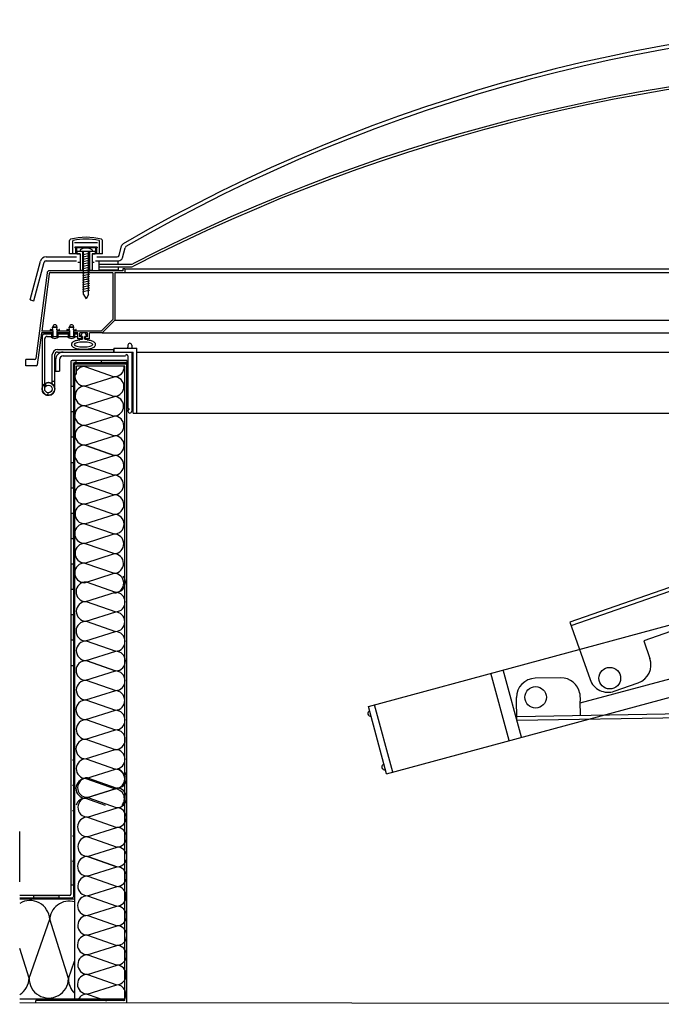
# Model space of a CAD drawing. Header units: inches. Extents: x 0 to 111471, y -105323 to 11070.
# Tile 50 of 256: x 3449 to 3496, y 1347 to 1418. Entities that reach past the tile are written whole.
import ezdxf

# ---------------------------------------------------------------- set-up
doc = ezdxf.new("R2010")
doc.units = ezdxf.units.IN
doc.header["$MEASUREMENT"] = 0

msp = doc.modelspace()

# ---------------------------------------------------------------- hatches: boundary and pattern name
h = msp.add_hatch(color=256)
h.paths.add_polyline_path([(3455.22, 1393.302), (3457.049, 1393.302), (3457.049, 1393.485), (3455.22, 1393.485)])
h.paths.add_polyline_path([(3453.208, 1391.621), (3453.208, 1393.211, -0.414214), (3453.299, 1393.302), (3453.391, 1393.302), (3453.391, 1393.485), (3453.116, 1393.485, 0.414214), (3453.025, 1393.394), (3453.025, 1391.621)])
h.paths.add_polyline_path([(3453.025, 1387.962), (3453.208, 1387.962), (3453.208, 1389.791), (3453.025, 1389.791)])
h = msp.add_hatch(color=256)
h.paths.add_polyline_path([(3453.025, 1384.303), (3453.208, 1384.303), (3453.208, 1386.132), (3453.025, 1386.132)])
h.paths.add_polyline_path([(3453.025, 1373.326), (3453.208, 1373.326), (3453.208, 1375.156), (3453.025, 1375.156)])
h.paths.add_polyline_path([(3453.025, 1376.985), (3453.208, 1376.985), (3453.208, 1378.815), (3453.025, 1378.815)])
h.paths.add_polyline_path([(3453.025, 1380.644), (3453.208, 1380.644), (3453.208, 1382.473), (3453.025, 1382.473)])
h = msp.add_hatch(color=256)
h.paths.add_polyline_path([(3453.208, 1355.667), (3453.208, 1357.497), (3453.025, 1357.497), (3453.025, 1355.667)])
h.paths.add_polyline_path([(3452.171, 1354.721), (3452.171, 1354.904), (3450.342, 1354.904), (3450.342, 1354.721)])

# ---------------------------------------------------------------- linework, layer by layer
for p, q in [((3452.933, 1401.171), (3452.933, 1402.131)), ((3453.162, 1401.171), (3453.162, 1402.094)), ((3455.083, 1401.171), (3455.083, 1402.094)), ((3455.311, 1401.171), (3455.311, 1402.131)), ((3453.299, 1401.994), (3454.946, 1401.994)), ((3453.322, 1401.641), (3453.322, 1401.595)), ((3454.923, 1401.641), (3453.322, 1401.641)), ((3453.368, 1401.595), (3453.322, 1401.595)), ((3453.368, 1401.595), (3453.368, 1401.23)), ((3453.436, 1401.595), (3453.436, 1401.23)), ((3454.808, 1401.595), (3453.436, 1401.595)), ((3453.459, 1401.353), (3453.459, 1401.171)), ((3453.459, 1401.353), (3454.785, 1401.353)), ((3453.688, 1401.445), (3453.688, 1401.353)), ((3453.871, 1401.353), (3453.871, 1399.981)), ((3453.939, 1401.13), (3453.939, 1401.353)), ((3454.305, 1401.207), (3454.305, 1401.353)), ((3454.374, 1401.353), (3454.374, 1399.981)), ((3454.557, 1401.445), (3454.557, 1401.353)), ((3454.785, 1401.353), (3454.785, 1401.171)), ((3454.808, 1401.595), (3454.808, 1401.23)), ((3454.923, 1401.595), (3454.877, 1401.595)), ((3454.877, 1401.595), (3454.877, 1401.23)), ((3454.923, 1401.641), (3454.923, 1401.595)), ((3456.501, 1401.044), (3456.685, 1401.733)), ((3456.738, 1400.871), (3456.937, 1401.61)), ((3450.098, 1397.849), (3450.844, 1400.637)), ((3451.242, 1400.942), (3453.436, 1400.942)), ((3451.242, 1400.667), (3453.436, 1400.667)), ((3453.688, 1401.171), (3452.933, 1401.171)), ((3453.368, 1401.23), (3453.459, 1401.23)), ((3453.459, 1401.171), (3453.688, 1401.171)), ((3453.688, 1401.171), (3453.688, 1399.981)), ((3453.894, 1401.121), (3454.351, 1401.216)), ((3454.351, 1401.193), (3453.894, 1401.098)), ((3453.894, 1401.121), (3453.894, 1401.098)), ((3453.939, 1401.091), (3453.894, 1401.098)), ((3453.894, 1400.953), (3454.351, 1401.049)), ((3454.351, 1401.026), (3453.894, 1400.931)), ((3453.894, 1400.953), (3453.894, 1400.931)), ((3453.939, 1400.923), (3453.894, 1400.931)), ((3453.894, 1400.786), (3454.351, 1400.881)), ((3454.351, 1400.859), (3453.894, 1400.763)), ((3453.894, 1400.786), (3453.894, 1400.763)), ((3453.939, 1400.756), (3453.894, 1400.763)), ((3453.894, 1400.619), (3454.351, 1400.714)), ((3454.351, 1400.691), (3453.894, 1400.596)), ((3453.894, 1400.619), (3453.894, 1400.596)), ((3453.939, 1400.963), (3453.939, 1401.108)), ((3453.939, 1400.796), (3453.939, 1400.94)), ((3453.939, 1400.628), (3453.939, 1400.773)), ((3454.351, 1401.216), (3454.305, 1401.22)), ((3454.305, 1401.039), (3454.305, 1401.184)), ((3454.351, 1401.049), (3454.305, 1401.056)), ((3454.305, 1400.872), (3454.305, 1401.016)), ((3454.351, 1400.881), (3454.305, 1400.889)), ((3454.305, 1400.705), (3454.305, 1400.849)), ((3454.351, 1400.714), (3454.305, 1400.721)), ((3454.305, 1400.537), (3454.305, 1400.682)), ((3454.351, 1401.216), (3454.351, 1401.193)), ((3454.351, 1401.049), (3454.351, 1401.026)), ((3454.351, 1400.881), (3454.351, 1400.859)), ((3454.351, 1400.714), (3454.351, 1400.691)), ((3454.557, 1401.171), (3454.557, 1399.981)), ((3454.557, 1401.171), (3454.785, 1401.171)), ((3455.311, 1401.171), (3454.557, 1401.171)), ((3454.785, 1401.23), (3454.877, 1401.23)), ((3454.808, 1400.667), (3456.473, 1400.667)), ((3454.9, 1400.942), (3456.368, 1400.942)), ((3455.056, 1399.981), (3455.056, 1400.667)), ((3456.435, 1400.416), (3456.435, 1400.667)), ((3450.363, 1397.778), (3451.109, 1400.566)), ((3456.784, 1399.945), (3451.491, 1399.945)), ((3453.528, 1400.576), (3453.688, 1400.576)), ((3453.688, 1399.981), (3453.939, 1399.981)), ((3453.939, 1400.589), (3453.894, 1400.596)), ((3453.894, 1400.451), (3454.351, 1400.547)), ((3454.351, 1400.524), (3453.894, 1400.428)), ((3453.894, 1400.451), (3453.894, 1400.428)), ((3453.939, 1400.421), (3453.894, 1400.428)), ((3453.894, 1400.284), (3454.351, 1400.379)), ((3454.351, 1400.356), (3453.894, 1400.261)), ((3453.894, 1400.284), (3453.894, 1400.261)), ((3453.939, 1400.254), (3453.894, 1400.261)), ((3453.894, 1400.116), (3454.351, 1400.212)), ((3454.351, 1400.189), (3453.894, 1400.094)), ((3453.894, 1400.116), (3453.894, 1400.094)), ((3453.939, 1400.086), (3453.894, 1400.094)), ((3453.894, 1399.949), (3454.351, 1400.045)), ((3454.351, 1400.022), (3453.894, 1399.926)), ((3453.894, 1399.949), (3453.894, 1399.926)), ((3453.939, 1399.919), (3453.894, 1399.926)), ((3453.939, 1400.461), (3453.939, 1400.605)), ((3453.939, 1400.293), (3453.939, 1400.438)), ((3453.939, 1400.126), (3453.939, 1400.271)), ((3453.939, 1399.959), (3453.939, 1400.103)), ((3453.939, 1399.791), (3453.939, 1399.936)), ((3454.351, 1400.547), (3454.305, 1400.554)), ((3454.305, 1400.37), (3454.305, 1400.514)), ((3454.351, 1400.379), (3454.305, 1400.387)), ((3454.305, 1400.202), (3454.305, 1400.347)), ((3454.351, 1400.212), (3454.305, 1400.219)), ((3454.305, 1400.035), (3454.305, 1400.18)), ((3454.351, 1400.045), (3454.305, 1400.052)), ((3454.305, 1399.868), (3454.305, 1400.012)), ((3454.305, 1399.981), (3454.557, 1399.981)), ((3454.351, 1400.547), (3454.351, 1400.524)), ((3454.351, 1400.379), (3454.351, 1400.356)), ((3454.351, 1400.212), (3454.351, 1400.189)), ((3454.351, 1400.045), (3454.351, 1400.022)), ((3454.557, 1400.576), (3454.717, 1400.576)), ((3455.056, 1400.416), (3457.366, 1400.416)), ((3455.056, 1400.416), (3456.473, 1400.416)), ((3455.056, 1400.233), (3457.414, 1400.233)), ((3456.435, 1399.981), (3455.056, 1399.981)), ((3456.435, 1400.233), (3456.435, 1399.981)), ((3456.784, 1400.083), (3456.784, 1399.945)), ((3456.921, 1400.083), (3456.784, 1400.083)), ((3456.921, 1400.083), (3576.823, 1400.083)), ((3456.921, 1400.083), (3456.921, 1399.808)), ((3451.31, 1399.786), (3450.506, 1393.622)), ((3451.468, 1399.729), (3450.93, 1395.601)), ((3456.052, 1399.808), (3451.559, 1399.808)), ((3453.894, 1399.782), (3454.351, 1399.877)), ((3454.351, 1399.854), (3453.894, 1399.759)), ((3453.894, 1399.782), (3453.894, 1399.759)), ((3453.939, 1399.752), (3453.894, 1399.759)), ((3453.894, 1399.614), (3454.351, 1399.71)), ((3454.351, 1399.687), (3453.894, 1399.591)), ((3453.894, 1399.614), (3453.894, 1399.591)), ((3453.939, 1399.584), (3453.894, 1399.591)), ((3453.894, 1399.447), (3454.351, 1399.542)), ((3454.351, 1399.519), (3453.894, 1399.424)), ((3453.894, 1399.447), (3453.894, 1399.424)), ((3453.939, 1399.417), (3453.894, 1399.424)), ((3453.894, 1399.28), (3454.351, 1399.375)), ((3454.351, 1399.352), (3453.894, 1399.257)), ((3453.894, 1399.28), (3453.894, 1399.257)), ((3453.939, 1399.249), (3453.894, 1399.257)), ((3453.894, 1399.112), (3454.351, 1399.208)), ((3453.939, 1399.624), (3453.939, 1399.768)), ((3453.939, 1399.456), (3453.939, 1399.601)), ((3453.939, 1399.289), (3453.939, 1399.434)), ((3453.939, 1399.122), (3453.939, 1399.266)), ((3454.351, 1399.877), (3454.305, 1399.884)), ((3454.305, 1399.7), (3454.305, 1399.845)), ((3454.351, 1399.71), (3454.305, 1399.717)), ((3454.305, 1399.533), (3454.305, 1399.677)), ((3454.351, 1399.542), (3454.305, 1399.55)), ((3454.305, 1399.365), (3454.305, 1399.51)), ((3454.351, 1399.375), (3454.305, 1399.382)), ((3454.305, 1399.198), (3454.305, 1399.343)), ((3454.351, 1399.208), (3454.305, 1399.215)), ((3454.351, 1399.877), (3454.351, 1399.854)), ((3454.351, 1399.71), (3454.351, 1399.687)), ((3454.351, 1399.542), (3454.351, 1399.519)), ((3454.351, 1399.375), (3454.351, 1399.352)), ((3454.351, 1399.208), (3454.351, 1399.185)), ((3456.052, 1399.808), (3456.052, 1396.435)), ((3456.921, 1399.808), (3456.19, 1399.808)), ((3456.19, 1399.808), (3456.19, 1396.378)), ((3576.823, 1399.808), (3456.921, 1399.808)), ((3454.351, 1399.185), (3453.894, 1399.089)), ((3453.894, 1399.112), (3453.894, 1399.089)), ((3453.939, 1399.082), (3453.894, 1399.089)), ((3453.894, 1398.945), (3454.351, 1399.04)), ((3454.351, 1399.017), (3453.894, 1398.922)), ((3453.894, 1398.945), (3453.894, 1398.922)), ((3453.939, 1398.915), (3453.894, 1398.922)), ((3453.894, 1398.777), (3454.351, 1398.873)), ((3454.351, 1398.85), (3453.894, 1398.754)), ((3453.894, 1398.777), (3453.894, 1398.754)), ((3453.939, 1398.747), (3453.894, 1398.754)), ((3453.894, 1398.61), (3454.351, 1398.705)), ((3454.351, 1398.683), (3453.894, 1398.587)), ((3453.894, 1398.61), (3453.894, 1398.587)), ((3453.939, 1398.58), (3453.894, 1398.587)), ((3453.894, 1398.443), (3454.351, 1398.538)), ((3454.351, 1398.515), (3453.894, 1398.42)), ((3453.939, 1398.954), (3453.939, 1399.099)), ((3453.939, 1398.787), (3453.939, 1398.931)), ((3453.939, 1398.619), (3453.939, 1398.764)), ((3453.939, 1398.452), (3453.939, 1398.597)), ((3454.305, 1399.031), (3454.305, 1399.175)), ((3454.351, 1399.04), (3454.305, 1399.047)), ((3454.305, 1398.863), (3454.305, 1399.008)), ((3454.351, 1398.873), (3454.305, 1398.88)), ((3454.305, 1398.696), (3454.305, 1398.84)), ((3454.351, 1398.705), (3454.305, 1398.713)), ((3454.305, 1398.528), (3454.305, 1398.673)), ((3454.351, 1398.538), (3454.305, 1398.545)), ((3454.305, 1398.243), (3454.305, 1398.506)), ((3454.351, 1399.04), (3454.351, 1399.017)), ((3454.351, 1398.873), (3454.351, 1398.85)), ((3454.351, 1398.705), (3454.351, 1398.683)), ((3454.351, 1398.538), (3454.351, 1398.515)), ((3450.098, 1397.849), (3450.363, 1397.778)), ((3453.894, 1398.443), (3453.894, 1398.42)), ((3453.939, 1398.412), (3453.894, 1398.42)), ((3453.939, 1398.243), (3453.939, 1398.429)), ((3453.939, 1398.243), (3454.122, 1397.927)), ((3454.305, 1398.243), (3454.122, 1397.927)), ((3456.052, 1396.435), (3455.218, 1395.601)), ((3456.19, 1396.378), (3455.275, 1395.463)), ((3456.19, 1396.378), (3577.554, 1396.378)), ((3451.733, 1395.633), (3451.557, 1395.673)), ((3451.733, 1395.657), (3451.562, 1395.696)), ((3451.731, 1395.681), (3451.568, 1395.718)), ((3451.713, 1395.888), (3451.735, 1395.91)), ((3451.731, 1395.681), (3451.713, 1395.888)), ((3451.713, 1395.888), (3452.044, 1395.888)), ((3451.735, 1395.91), (3452.022, 1395.91)), ((3452.044, 1395.888), (3452.022, 1395.91)), ((3452.024, 1395.657), (3452.195, 1395.696)), ((3452.024, 1395.633), (3452.2, 1395.673)), ((3452.026, 1395.681), (3452.044, 1395.888)), ((3452.026, 1395.681), (3452.19, 1395.718)), ((3452.931, 1395.633), (3452.755, 1395.673)), ((3452.931, 1395.657), (3452.761, 1395.696)), ((3452.929, 1395.681), (3452.766, 1395.718)), ((3452.911, 1395.888), (3452.933, 1395.91)), ((3452.911, 1395.888), (3453.242, 1395.888)), ((3452.929, 1395.681), (3452.911, 1395.888)), ((3452.933, 1395.91), (3453.22, 1395.91)), ((3453.242, 1395.888), (3453.22, 1395.91)), ((3453.222, 1395.657), (3453.393, 1395.696)), ((3453.222, 1395.633), (3453.398, 1395.673)), ((3453.224, 1395.681), (3453.242, 1395.888)), ((3453.224, 1395.681), (3453.388, 1395.718)), ((3450.912, 1395.463), (3450.612, 1393.165)), ((3451.733, 1395.463), (3450.912, 1395.463)), ((3451.733, 1395.601), (3450.93, 1395.601)), ((3450.957, 1395.209), (3450.957, 1391.427)), ((3451.14, 1395.391), (3451.733, 1395.391)), ((3451.14, 1395.026), (3451.14, 1391.427)), ((3451.323, 1395.209), (3451.733, 1395.209)), ((3451.556, 1395.2), (3452.201, 1395.2)), ((3451.643, 1395.391), (3451.643, 1395.209)), ((3451.733, 1395.633), (3451.733, 1395.2)), ((3452.024, 1395.633), (3452.024, 1395.2)), ((3452.931, 1395.601), (3452.024, 1395.601)), ((3452.931, 1395.463), (3452.024, 1395.463)), ((3452.024, 1395.391), (3452.931, 1395.391)), ((3452.024, 1395.209), (3452.931, 1395.209)), ((3452.101, 1395.391), (3452.101, 1395.209)), ((3452.754, 1395.2), (3453.399, 1395.2)), ((3452.833, 1395.391), (3452.833, 1395.209)), ((3452.931, 1395.633), (3452.931, 1395.2)), ((3453.222, 1395.633), (3453.222, 1395.2)), ((3455.218, 1395.601), (3453.222, 1395.601)), ((3453.536, 1395.463), (3453.222, 1395.463)), ((3453.222, 1395.391), (3453.536, 1395.391)), ((3453.222, 1395.209), (3453.536, 1395.209)), ((3453.29, 1395.391), (3453.29, 1395.209)), ((3453.536, 1395.045), (3453.536, 1395.463)), ((3453.81, 1395.045), (3453.536, 1395.045)), ((3453.673, 1395.182), (3453.673, 1395.463)), ((3454.222, 1395.463), (3453.673, 1395.463)), ((3453.81, 1395.182), (3453.673, 1395.182)), ((3453.673, 1395.015), (3453.856, 1395.015)), ((3453.841, 1395.463), (3453.719, 1395.197)), ((3453.856, 1395.197), (3453.719, 1395.197)), ((3453.856, 1395.015), (3453.719, 1395.015)), ((3453.81, 1395.045), (3453.81, 1395.182)), ((3453.856, 1395.015), (3453.856, 1395.197)), ((3453.856, 1395.197), (3453.856, 1395.015)), ((3454.039, 1395.015), (3454.039, 1395.197)), ((3454.176, 1395.197), (3454.039, 1395.197)), ((3454.039, 1395.197), (3454.039, 1395.015)), ((3454.039, 1395.015), (3454.18, 1395.015)), ((3454.054, 1395.463), (3454.176, 1395.197)), ((3454.222, 1395.182), (3454.085, 1395.182)), ((3454.085, 1395.045), (3454.085, 1395.182)), ((3454.359, 1395.045), (3454.085, 1395.045)), ((3454.222, 1395.182), (3454.222, 1395.463)), ((3455.275, 1395.463), (3454.359, 1395.463)), ((3454.359, 1395.045), (3454.359, 1395.463)), ((3455.275, 1395.463), (3578.469, 1395.463)), ((3452.055, 1394.263), (3456.135, 1394.263)), ((3453.318, 1394.263), (3454.735, 1394.263)), ((3456.135, 1394.354), (3457.781, 1394.354)), ((3456.135, 1394.354), (3456.135, 1394.08)), ((3456.135, 1394.08), (3456.135, 1394.263)), ((3457.141, 1394.587), (3457.141, 1394.446)), ((3457.415, 1394.587), (3457.415, 1394.354)), ((3457.781, 1389.689), (3457.781, 1394.354)), ((3450.415, 1393.542), (3449.779, 1393.542)), ((3449.779, 1393.085), (3449.779, 1393.542)), ((3451.689, 1391.793), (3451.689, 1393.897)), ((3451.872, 1391.427), (3451.872, 1393.897)), ((3451.927, 1393.531), (3451.927, 1392.708)), ((3452.055, 1394.08), (3456.135, 1394.08)), ((3452.201, 1393.531), (3452.201, 1392.708)), ((3452.476, 1394.08), (3456.775, 1394.08)), ((3452.476, 1393.805), (3456.958, 1393.805)), ((3456.135, 1394.08), (3457.507, 1394.08)), ((3457.141, 1393.805), (3457.141, 1390.009)), ((3457.415, 1394.08), (3457.415, 1389.826)), ((3457.507, 1389.689), (3457.507, 1394.08)), ((3457.781, 1394.08), (3557.257, 1394.08)), ((3544.187, 1393.948), (3488.987, 1374.606)), ((3545.097, 1393.976), (3489.114, 1374.36)), ((3450.522, 1393.085), (3449.779, 1393.085)), ((3453.025, 1393.394), (3453.025, 1354.995)), ((3457.049, 1393.485), (3453.116, 1393.485)), ((3453.208, 1393.211), (3453.208, 1354.812)), ((3457.049, 1393.302), (3453.299, 1393.302)), ((3453.299, 1393.211), (3453.299, 1392.479)), ((3457.117, 1393.211), (3453.299, 1393.211)), ((3453.391, 1393.485), (3453.391, 1393.302)), ((3453.436, 1392.479), (3453.436, 1393.074)), ((3456.912, 1393.074), (3453.436, 1393.074)), ((3455.22, 1393.485), (3455.22, 1393.302)), ((3456.912, 1347.333), (3456.912, 1393.074)), ((3457.049, 1393.485), (3457.049, 1393.302)), ((3457.049, 1347.196), (3457.049, 1393.302)), ((3451.927, 1392.708), (3452.201, 1392.708)), ((3453.299, 1392.479), (3453.299, 1347.424)), ((3453.436, 1392.479), (3453.299, 1392.479)), ((3451.151, 1391.801), (3451.256, 1391.651)), ((3451.151, 1391.801), (3451.256, 1391.651)), ((3451.151, 1391.801), (3451.256, 1391.651)), ((3451.689, 1391.976), (3451.872, 1391.976)), ((3453.025, 1391.621), (3453.208, 1391.621)), ((3451.377, 1390.971), (3451.392, 1391.154)), ((3545.185, 1391.099), (3494.302, 1373.27)), ((3457.141, 1390.009), (3457.205, 1390.009)), ((3457.205, 1390.009), (3457.205, 1389.918)), ((3474.467, 1368.537), (3556.133, 1390.63)), ((3453.025, 1389.791), (3453.208, 1389.791)), ((3457.141, 1389.918), (3457.205, 1389.918)), ((3457.141, 1389.918), (3457.141, 1389.826)), ((3457.507, 1389.689), (3532.033, 1389.689)), ((3453.025, 1387.962), (3453.208, 1387.962)), ((3453.025, 1386.132), (3453.208, 1386.132)), ((3475.781, 1363.681), (3557.446, 1385.773)), ((3453.025, 1384.303), (3453.208, 1384.303)), ((3453.025, 1382.473), (3453.208, 1382.473)), ((3453.025, 1380.644), (3453.208, 1380.644)), ((3453.025, 1378.815), (3453.208, 1378.815)), ((3453.025, 1376.985), (3453.208, 1376.985)), ((3453.025, 1375.156), (3453.208, 1375.156)), ((3488.987, 1374.606), (3490.435, 1370.475)), ((3453.025, 1373.326), (3453.208, 1373.326)), ((3494.302, 1373.27), (3494.751, 1371.987)), ((3453.025, 1371.497), (3453.208, 1371.497)), ((3484.611, 1366.07), (3483.297, 1370.926)), ((3484.611, 1366.07), (3483.297, 1370.926)), ((3485.494, 1366.309), (3484.18, 1371.165)), ((3488.321, 1370.593), (3486.491, 1370.562)), ((3489.723, 1368.787), (3497.009, 1370.739)), ((3492.184, 1369.634), (3493.91, 1370.239)), ((3489.694, 1369.465), (3489.721, 1368.916)), ((3485.17, 1367.521), (3485.143, 1369.168)), ((3567.127, 1369.171), (3485.166, 1367.796)), ((3566.264, 1368.882), (3485.17, 1367.521)), ((3489.738, 1367.872), (3489.721, 1368.916)), ((3475.781, 1363.681), (3474.467, 1368.537)), ((3476.222, 1363.8), (3474.909, 1368.657)), ((3453.135, 1364.694), (3453.318, 1364.694)), ((3453.135, 1362.864), (3453.318, 1362.864)), ((3453.135, 1361.035), (3453.318, 1361.035)), ((3449.342, 1355.897), (3449.342, 1359.518)), ((3453.135, 1359.206), (3453.318, 1359.206)), ((3453.135, 1357.376), (3453.318, 1357.376)), ((3453.025, 1355.667), (3453.208, 1355.667)), ((3452.933, 1354.904), (3449.342, 1354.904)), ((3453.116, 1354.721), (3449.342, 1354.721)), ((3453.299, 1354.629), (3449.342, 1354.629)), ((3450.342, 1354.904), (3450.342, 1354.721)), ((3452.171, 1354.904), (3452.171, 1354.721)), ((3456.912, 1347.424), (3449.342, 1347.424)), ((3449.342, 1347.196), (3583.235, 1347.058)), ((3456.912, 1347.333), (3450.509, 1347.333)), ((3450.509, 1347.196), (3450.509, 1347.333))]:
    msp.add_line(p, q)
at = {"ltscale": 0.9504}
for p, q in [((3454.034, 1393.05), (3456.151, 1392.308)), ((3454.012, 1391.631), (3456.151, 1392.308)), ((3454.054, 1391.632), (3456.171, 1390.89)), ((3454.032, 1390.213), (3456.171, 1390.89)), ((3454.032, 1390.213), (3456.149, 1389.471)), ((3454.011, 1388.794), (3456.149, 1389.471)), ((3454.053, 1388.795), (3456.17, 1388.053)), ((3454.031, 1387.376), (3456.17, 1388.053)), ((3454.031, 1387.376), (3456.148, 1386.634)), ((3454.073, 1387.377), (3456.19, 1386.635)), ((3454.009, 1385.958), (3456.148, 1386.634)), ((3454.051, 1385.958), (3456.168, 1385.216)), ((3454.03, 1384.54), (3456.168, 1385.216)), ((3454.03, 1384.54), (3456.147, 1383.798)), ((3454.008, 1383.121), (3456.147, 1383.798)), ((3454.05, 1383.122), (3456.167, 1382.38)), ((3454.028, 1381.703), (3456.167, 1382.38)), ((3454.027, 1381.71), (3456.144, 1380.968)), ((3454.005, 1380.291), (3456.144, 1380.968)), ((3454.048, 1380.292), (3456.165, 1379.55)), ((3454.026, 1378.873), (3456.165, 1379.55)), ((3454.026, 1378.873), (3456.143, 1378.132)), ((3454.004, 1377.455), (3456.143, 1378.132)), ((3454.122, 1377.51), (3456.239, 1376.768)), ((3454.1, 1376.092), (3456.239, 1376.768)), ((3454.142, 1376.092), (3456.259, 1375.35)), ((3454.121, 1374.674), (3456.259, 1375.35)), ((3454.121, 1374.674), (3456.238, 1373.932)), ((3454.099, 1373.255), (3456.238, 1373.932)), ((3454.141, 1373.256), (3456.258, 1372.514)), ((3454.119, 1371.837), (3456.258, 1372.514)), ((3454.119, 1371.837), (3456.236, 1371.095)), ((3454.161, 1371.838), (3456.278, 1371.096)), ((3454.097, 1370.418), (3456.236, 1371.095)), ((3454.139, 1370.419), (3456.257, 1369.677)), ((3454.118, 1369), (3456.257, 1369.677)), ((3454.118, 1369), (3456.235, 1368.258)), ((3454.096, 1367.582), (3456.235, 1368.258)), ((3454.138, 1367.582), (3456.255, 1366.84)), ((3454.116, 1366.164), (3456.255, 1366.84)), ((3454.115, 1366.171), (3456.232, 1365.429)), ((3454.094, 1364.752), (3456.232, 1365.429)), ((3454.136, 1364.753), (3456.253, 1364.011)), ((3454.136, 1364.753), (3456.253, 1364.011)), ((3454.114, 1363.334), (3456.253, 1364.011)), ((3454.114, 1363.334), (3456.253, 1364.011)), ((3454.114, 1363.334), (3456.231, 1362.592)), ((3454.232, 1363.389), (3456.349, 1362.648)), ((3454.092, 1361.915), (3456.231, 1362.592)), ((3454.21, 1361.971), (3456.349, 1362.648)), ((3454.092, 1361.915), (3455.494, 1361.424)), ((3454.252, 1361.971), (3456.369, 1361.23)), ((3454.231, 1360.553), (3456.369, 1361.23)), ((3454.231, 1360.553), (3456.348, 1359.811)), ((3454.209, 1359.134), (3456.348, 1359.811)), ((3454.251, 1359.135), (3456.368, 1358.393)), ((3454.229, 1357.716), (3456.368, 1358.393)), ((3454.229, 1357.716), (3456.346, 1356.974)), ((3454.271, 1357.717), (3456.388, 1356.975)), ((3454.207, 1356.298), (3456.346, 1356.974)), ((3454.249, 1356.298), (3456.366, 1355.556)), ((3454.228, 1354.88), (3456.366, 1355.556)), ((3454.228, 1354.88), (3456.345, 1354.138)), ((3454.206, 1353.461), (3456.345, 1354.138)), ((3450.018, 1348.951), (3451.502, 1353.185)), ((3452.856, 1348.908), (3451.502, 1353.185)), ((3454.248, 1353.462), (3456.365, 1352.72)), ((3454.226, 1352.043), (3456.365, 1352.72)), ((3454.225, 1352.05), (3456.342, 1351.308)), ((3450.018, 1348.951), (3449.342, 1351.088)), ((3454.204, 1350.631), (3456.342, 1351.308)), ((3454.246, 1350.632), (3456.363, 1349.89)), ((3452.856, 1348.908), (3453.299, 1350.173)), ((3454.224, 1349.213), (3456.363, 1349.89)), ((3454.224, 1349.213), (3456.341, 1348.471)), ((3454.202, 1347.795), (3456.341, 1348.471)), ((3454.202, 1347.795), (3455.604, 1347.303))]:
    msp.add_line(p, q, dxfattribs=at)
for centre, radius in [((3451.415, 1391.427), 0.457), ((3451.415, 1391.427), 0.457), ((3451.415, 1391.427), 0.274), ((3451.415, 1391.427), 0.274), ((3451.415, 1391.427), 0.274), ((3451.415, 1391.427), 0.274), ((3451.415, 1391.427), 0.274), ((3451.415, 1391.427), 0.274), ((3491.855, 1370.571), 0.778), ((3486.514, 1369.191), 0.778)]:
    msp.add_circle(centre, radius)
for centre, radius, start, end in [((3516.872, 1298.286), 119.761, 59.89598, 120.10402), ((3516.872, 1298.268), 119.505, 59.93134, 120.06866), ((3516.872, 1285.411), 129.457, 62.70221, 117.29779), ((3516.872, 1285.426), 129.259, 62.68094, 117.31906), ((3453.025, 1402.131), 0.0915, 104.25003, 180), ((3454.122, 1397.809), 4.551, 75.74997, 104.25003), ((3453.208, 1402.094), 0.0457, 101.71512, 180), ((3454.122, 1397.683), 4.551, 78.28488, 101.71512), ((3455.037, 1402.094), 0.0457, 0, 78.28488), ((3455.22, 1402.131), 0.0915, 0, 75.74997), ((3454.122, 1400.826), 0.757, 54.94886, 125.05114), ((3456.95, 1401.662), 0.274, 122.45901, 165), ((3457.069, 1401.575), 0.137, 122.4293, 165), ((3451.242, 1400.53), 0.412, 90, 165), ((3451.242, 1400.53), 0.137, 90, 165), ((3456.368, 1401.079), 0.137, 270, 345), ((3456.473, 1400.942), 0.274, 270, 345), ((3451.491, 1399.763), 0.183, 90, 172.56859), ((3457.366, 1400.69), 0.274, 270, 299.48053), ((3457.414, 1400.507), 0.274, 270, 299.50527), ((3451.559, 1399.717), 0.0915, 90, 172.56859), ((3451.562, 1395.696), 0.0229, 77.13735, 257.13735), ((3451.879, 1395.91), 0.144, 0, 180), ((3452.195, 1395.696), 0.0229, 282.86265, 102.86265), ((3452.761, 1395.696), 0.0229, 77.13735, 257.13735), ((3453.077, 1395.91), 0.144, 0, 180), ((3453.393, 1395.696), 0.0229, 282.86265, 102.86265), ((3451.14, 1395.209), 0.183, 90, 180), ((3451.323, 1395.026), 0.183, 90, 180), ((3451.879, 1395.545), 0.472, 226.90576, 313.09424), ((3453.077, 1395.545), 0.472, 226.90576, 313.09424), ((3453.582, 1395.005), 0.0915, 336.92699, 6.01033), ((3454.268, 1395.042), 0.0915, 197.14952, 232.94608), ((3452.055, 1393.897), 0.366, 90, 180), ((3456.775, 1394.446), 0.366, 345.52249, 0), ((3457.278, 1394.587), 0.137, 0, 180), ((3450.415, 1393.634), 0.0915, 270, 352.56859), ((3452.055, 1393.897), 0.183, 90, 180), ((3452.476, 1393.531), 0.549, 90, 180), ((3452.476, 1393.531), 0.274, 90, 180), ((3457.049, 1393.805), 0.0915, 0, 180), ((3450.522, 1393.177), 0.0915, 270, 352.56859), ((3453.116, 1393.394), 0.0915, 90, 180), ((3453.299, 1393.211), 0.0915, 90, 180), ((3451.415, 1391.427), 0.457, 180, 125.2317), ((3451.415, 1391.427), 0.457, 320, 265.2317), ((3451.415, 1391.427), 0.457, 180, 125.2317), ((3451.415, 1391.427), 0.457, 180, 125.2317), ((3457.278, 1389.826), 0.137, 180, 0), ((3493.456, 1371.534), 1.372, 289.3099, 19.3099), ((3486.514, 1369.191), 1.372, 90.9614, 180.9614), ((3488.344, 1369.221), 1.372, 10.23164, 90.9614), ((3491.73, 1370.929), 1.372, 199.3099, 289.3099), ((3474.629, 1368.023), 0.205, 111.20944, 279.06517), ((3475.636, 1364.174), 0.205, 102.02297, 288.25164), ((3452.933, 1354.995), 0.0915, 270, 0), ((3453.116, 1354.812), 0.0915, 270, 0)]:
    msp.add_arc(centre, radius, start, end)
for centre, radius, start, end in [((3454.023, 1392.34), 0.709, 89.12237, 147.29891), ((3456.162, 1393.017), 0.709, 269.12237, 2.7575), ((3454.023, 1392.34), 0.709, 168.72455, 269.12237), ((3456.14, 1391.598), 0.709, 272.51912, 89.12237), ((3454.043, 1390.922), 0.709, 89.12237, 269.12237), ((3456.118, 1390.18), 0.709, 272.51912, 89.12237), ((3454.022, 1389.504), 0.709, 89.12237, 269.12237), ((3456.139, 1388.762), 0.709, 272.51912, 89.12237), ((3454.042, 1388.086), 0.709, 89.12237, 269.12237), ((3456.159, 1387.344), 0.709, 272.51912, 89.12237), ((3454.02, 1386.667), 0.709, 89.12237, 269.12237), ((3456.137, 1385.925), 0.709, 272.51912, 89.12237), ((3454.04, 1385.249), 0.709, 89.12237, 269.12237), ((3456.115, 1384.507), 0.709, 272.51912, 89.12237), ((3454.019, 1383.83), 0.709, 89.12237, 269.12237), ((3456.136, 1383.088), 0.709, 272.51912, 89.12237), ((3454.039, 1382.412), 0.709, 89.12237, 269.12237), ((3456.155, 1381.677), 0.709, 269.12237, 89.03882), ((3454.016, 1381.001), 0.709, 89.12237, 269.12237), ((3456.133, 1380.259), 0.709, 272.51912, 89.12237), ((3454.037, 1379.583), 0.709, 89.12237, 269.12237), ((3456.112, 1378.84), 0.709, 272.51912, 89.12237), ((3454.015, 1378.164), 0.709, 89.12237, 269.12237), ((3456.132, 1377.422), 0.709, 272.51912, 89.12237), ((3456.25, 1377.478), 0.709, 269.12237, 38.59869), ((3454.111, 1376.801), 0.709, 89.12237, 269.12237), ((3456.228, 1376.059), 0.709, 272.51912, 89.12237), ((3454.131, 1375.383), 0.709, 89.12237, 269.12237), ((3456.206, 1374.64), 0.709, 272.51912, 89.12237), ((3454.11, 1373.964), 0.709, 89.12237, 269.12237), ((3456.227, 1373.222), 0.709, 272.51912, 89.12237), ((3454.13, 1372.546), 0.709, 89.12237, 269.12237), ((3456.247, 1371.804), 0.709, 272.51912, 89.12237), ((3454.108, 1371.128), 0.709, 89.12237, 269.12237), ((3456.225, 1370.386), 0.709, 272.51912, 89.12237), ((3454.129, 1369.71), 0.709, 89.12237, 269.12237), ((3456.204, 1368.967), 0.709, 272.51912, 89.12237), ((3454.107, 1368.291), 0.709, 89.12237, 269.12237), ((3456.224, 1367.549), 0.709, 272.51912, 89.12237), ((3454.127, 1366.873), 0.709, 89.12237, 269.12237), ((3456.243, 1366.138), 0.709, 269.12237, 89.03882), ((3454.105, 1365.461), 0.709, 89.12237, 269.12237), ((3456.222, 1364.72), 0.709, 272.51912, 89.12237), ((3454.125, 1364.043), 0.709, 89.12237, 269.12237), ((3454.125, 1364.043), 0.709, 89.12237, 269.12237), ((3456.2, 1363.301), 0.709, 272.51912, 89.12237), ((3456.242, 1363.301), 0.709, 272.51912, 89.12237), ((3456.36, 1363.357), 0.709, 269.12237, 38.59869), ((3454.103, 1362.625), 0.709, 89.12237, 269.12237), ((3454.221, 1362.68), 0.709, 89.12237, 269.12237), ((3456.178, 1361.882), 0.709, 319.78329, 89.12237), ((3456.338, 1361.938), 0.709, 272.51912, 89.12237), ((3454.081, 1361.206), 0.709, 89.12237, 162.09725), ((3454.241, 1361.262), 0.709, 89.12237, 269.12237), ((3456.316, 1360.52), 0.709, 272.51912, 89.12237), ((3454.22, 1359.844), 0.709, 89.12237, 269.12237), ((3456.337, 1359.102), 0.709, 272.51912, 89.12237), ((3454.24, 1358.426), 0.709, 89.12237, 269.12237), ((3456.357, 1357.684), 0.709, 272.51912, 89.12237), ((3454.218, 1357.007), 0.709, 89.12237, 269.12237), ((3456.335, 1356.265), 0.709, 272.51912, 89.12237), ((3454.239, 1355.589), 0.709, 89.12237, 269.12237), ((3456.314, 1354.846), 0.709, 272.51912, 89.12237), ((3450.085, 1353.123), 1.419, 2.51912, 121.55265), ((3452.922, 1353.08), 1.419, 74.58833, 179.12237), ((3454.217, 1354.17), 0.709, 89.12237, 269.12237), ((3456.334, 1353.428), 0.709, 272.51912, 89.12237), ((3454.237, 1352.752), 0.709, 89.12237, 269.12237), ((3456.353, 1352.017), 0.709, 269.12237, 89.03882), ((3454.214, 1351.341), 0.709, 89.12237, 269.12237), ((3456.332, 1350.599), 0.709, 272.51912, 89.12237), ((3454.235, 1349.923), 0.709, 89.12237, 269.12237), ((3456.31, 1349.18), 0.709, 272.51912, 89.12237), ((3448.6, 1348.973), 1.419, 301.56065, 359.12237), ((3451.437, 1348.93), 1.419, 179.12237, 359.12237), ((3454.274, 1348.886), 1.419, 179.12237, 226.58085), ((3454.213, 1348.504), 0.709, 89.12237, 269.12237), ((3456.288, 1347.762), 0.709, 319.78329, 89.12237), ((3454.191, 1347.085), 0.709, 89.12237, 162.09725)]:
    msp.add_arc(centre, radius, start, end, dxfattribs=at)
at = {"extrusion": (0, 0, -1)}
msp.add_ellipse((3453.936, 1394.625), major_axis=(-0.667, 0), ratio=0.263144, start_param=-1.570796, end_param=4.712389, dxfattribs=at)
msp.add_open_spline([(3454.213, 1394.969), (3454.257, 1394.964), (3454.3, 1394.958), (3454.392, 1394.941), (3454.44, 1394.931), (3454.529, 1394.905), (3454.569, 1394.89), (3454.632, 1394.859), (3454.655, 1394.845), (3454.696, 1394.814), (3454.714, 1394.797), (3454.745, 1394.759), (3454.758, 1394.739), (3454.778, 1394.692), (3454.785, 1394.665), (3454.788, 1394.608), (3454.783, 1394.58), (3454.767, 1394.529), (3454.755, 1394.507), (3454.729, 1394.47), (3454.715, 1394.455), (3454.687, 1394.428), (3454.672, 1394.418), (3454.627, 1394.388), (3454.596, 1394.372), (3454.529, 1394.345), (3454.494, 1394.334), (3454.418, 1394.314), (3454.378, 1394.306), (3454.243, 1394.282), (3454.14, 1394.272), (3454.002, 1394.267), (3453.969, 1394.266), (3453.936, 1394.266), (3453.877, 1394.266), (3453.818, 1394.268), (3453.673, 1394.278), (3453.589, 1394.288), (3453.458, 1394.313), (3453.407, 1394.326), (3453.324, 1394.353), (3453.291, 1394.366), (3453.236, 1394.394), (3453.212, 1394.408), (3453.172, 1394.441), (3453.154, 1394.457), (3453.124, 1394.496), (3453.112, 1394.516), (3453.093, 1394.564), (3453.087, 1394.591), (3453.086, 1394.647), (3453.091, 1394.675), (3453.108, 1394.724), (3453.119, 1394.746), (3453.145, 1394.782), (3453.159, 1394.796), (3453.187, 1394.822), (3453.201, 1394.833), (3453.246, 1394.863), (3453.278, 1394.878), (3453.345, 1394.905), (3453.381, 1394.916), (3453.457, 1394.936), (3453.497, 1394.945), (3453.58, 1394.959), (3453.622, 1394.965), (3453.666, 1394.969)], degree=3, knots=[1.965167, 1.965167, 1.965167, 1.965167, 2.164575, 2.164575, 2.410068, 2.410068, 2.655561, 2.655561, 2.807871, 2.807871, 2.932603, 2.932603, 3.030323, 3.030323, 3.128043, 3.128043, 3.225763, 3.225763, 3.323483, 3.323483, 3.421203, 3.421203, 3.518923, 3.518923, 3.721939, 3.721939, 3.924956, 3.924956, 4.127973, 4.127973, 4.57452, 4.57452, 4.712389, 4.712389, 4.712389, 4.960662, 4.960662, 5.335889, 5.335889, 5.606723, 5.606723, 5.808555, 5.808555, 5.963728, 5.963728, 6.084264, 6.084264, 6.180508, 6.180508, 6.276753, 6.276753, 6.372997, 6.372997, 6.469242, 6.469242, 6.565486, 6.565486, 6.661731, 6.661731, 6.865476, 6.865476, 7.069221, 7.069221, 7.272965, 7.272965, 7.467821, 7.467821, 7.467821, 7.467821])

doc.saveas('drawing.dxf')
